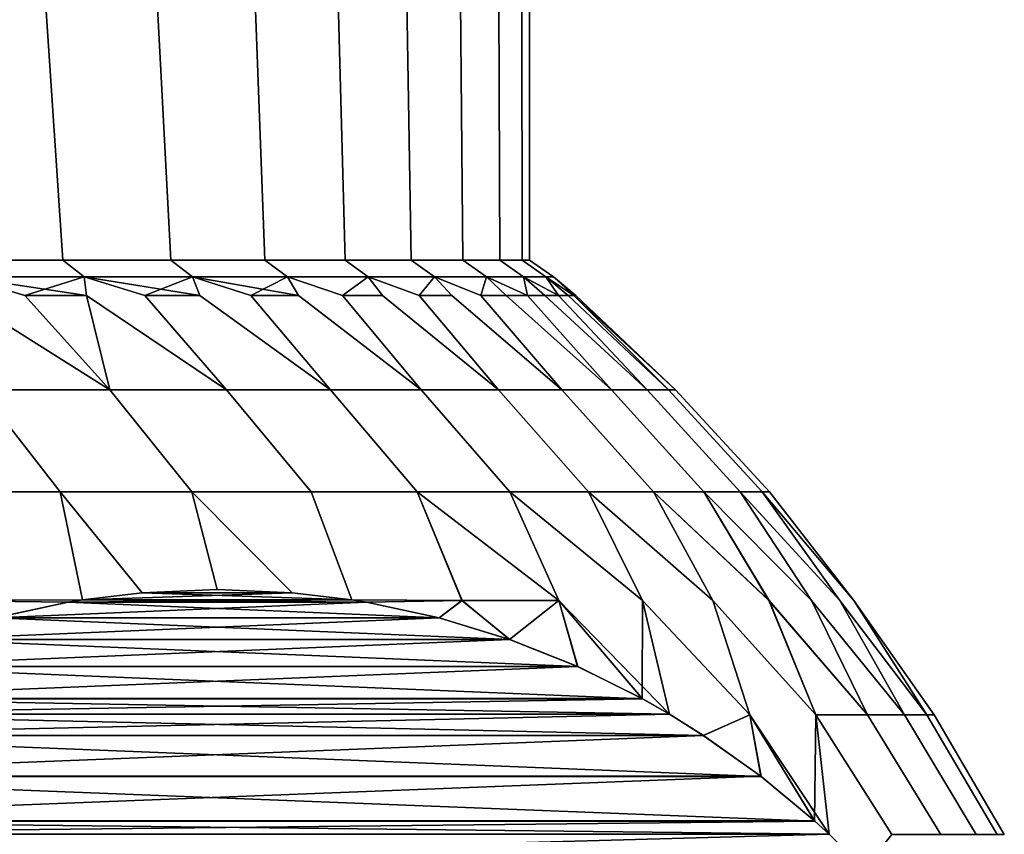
# Model space of a CAD drawing. Header units: metres. Extents: x -109 to 109, y -100 to 58.
# Tile 127 of 256: x -66.61 to -64.1, y 25.38 to 27.45. Entities that reach past the tile are written whole.
import ezdxf

# ---------------------------------------------------------------- set-up
doc = ezdxf.new("R2010")
doc.units = ezdxf.units.M
doc.layers.add('solid_21_062_100_XXX', color=7, linetype='CONTINUOUS')

msp = doc.modelspace()

# ---------------------------------------------------------------- linework, layer by layer
at = {"layer": 'solid_21_062_100_XXX'}
for points in [[(-66.501144, 26.839571, 5.021614), (-66.54567, 27.5, 5.109316), (-66.865707, 27.5, 5.689822), (-66.810043, 26.839571, 5.5945)], [(-66.501144, 26.839571, -5.021614), (-66.810043, 26.839571, -5.5945), (-66.865707, 27.5, -5.689822), (-66.54567, 27.5, -5.109316)], [(-66.226082, 26.839571, 4.431736), (-66.260429, 27.5, 4.510524), (-66.54567, 27.5, 5.109316), (-66.501144, 26.839571, 5.021614)], [(-66.226082, 26.839571, -4.431736), (-66.501144, 26.839571, -5.021614), (-66.54567, 27.5, -5.109316), (-66.260429, 27.5, -4.510524)], [(-65.985779, 26.839571, 3.826863), (-66.011147, 27.5, 3.895848), (-66.260429, 27.5, 4.510524), (-66.226082, 26.839571, 4.431736)], [(-65.985779, 26.839571, -3.826863), (-66.226082, 26.839571, -4.431736), (-66.260429, 27.5, -4.510524), (-66.011147, 27.5, -3.895848)], [(-65.781052, 26.839571, 3.209041), (-65.798897, 27.5, 3.268034), (-66.011147, 27.5, 3.895848), (-65.985779, 26.839571, 3.826863)], [(-65.781052, 26.839571, -3.209041), (-65.985779, 26.839571, -3.826863), (-66.011147, 27.5, -3.895848), (-65.798897, 27.5, -3.268034)], [(-65.612602, 26.839571, 2.580361), (-65.624031, 27.5, 2.628103), (-65.798897, 27.5, 3.268034), (-65.781052, 26.839571, 3.209041)], [(-65.612602, 26.839571, -2.580361), (-65.781052, 26.839571, -3.209041), (-65.798897, 27.5, -3.268034), (-65.624031, 27.5, -2.628103)], [(-65.480988, 26.839571, 1.942949), (-65.487434, 27.5, 1.979174), (-65.624031, 27.5, 2.628103), (-65.612602, 26.839571, 2.580361)], [(-65.480988, 26.839571, -1.942949), (-65.612602, 26.839571, -2.580361), (-65.624031, 27.5, -2.628103), (-65.487434, 27.5, -1.979174)], [(-65.386658, 26.839571, 1.298964), (-65.389549, 27.5, 1.323492), (-65.487434, 27.5, 1.979174), (-65.480988, 26.839571, 1.942949)], [(-65.386658, 26.839571, -1.298964), (-65.480988, 26.839571, -1.942949), (-65.487434, 27.5, -1.979174), (-65.389549, 27.5, -1.323492)], [(-65.329933, 26.839571, 0.650582), (-65.330643, 27.5, 0.662672), (-65.389549, 27.5, 1.323492), (-65.386658, 26.839571, 1.298964)], [(-65.329933, 26.839571, -0.650582), (-65.386658, 26.839571, -1.298964), (-65.389549, 27.5, -1.323492), (-65.330643, 27.5, -0.662672)], [(-65.329933, 26.839571, 0.650582), (-65.310997, 26.839571), (-65.310997, 27.5), (-65.330643, 27.5, 0.662672)], [(-65.310997, 26.839571), (-65.329933, 26.839571, -0.650582), (-65.330643, 27.5, -0.662672), (-65.310997, 27.5)], [(-66.446846, 26.79698, -5.048882), (-66.757423, 26.79698, -5.624878), (-66.810043, 26.839571, -5.5945), (-66.501144, 26.839571, -5.021614)], [(-66.501144, 26.839571, 5.021614), (-66.810043, 26.839571, 5.5945), (-66.757423, 26.79698, 5.624878), (-66.446846, 26.79698, 5.048882)], [(-66.170288, 26.79698, -4.455801), (-66.446846, 26.79698, -5.048882), (-66.501144, 26.839571, -5.021614), (-66.226082, 26.839571, -4.431736)], [(-66.226082, 26.839571, 4.431736), (-66.501144, 26.839571, 5.021614), (-66.446846, 26.79698, 5.048882), (-66.170288, 26.79698, 4.455801)], [(-65.928688, 26.79698, -3.847644), (-66.170288, 26.79698, -4.455801), (-66.226082, 26.839571, -4.431736), (-65.985779, 26.839571, -3.826863)], [(-65.985779, 26.839571, 3.826863), (-66.226082, 26.839571, 4.431736), (-66.170288, 26.79698, 4.455801), (-65.928688, 26.79698, 3.847644)], [(-65.722847, 26.79698, -3.226467), (-65.928688, 26.79698, -3.847644), (-65.985779, 26.839571, -3.826863), (-65.781052, 26.839571, -3.209041)], [(-65.781052, 26.839571, 3.209041), (-65.985779, 26.839571, 3.826863), (-65.928688, 26.79698, 3.847644), (-65.722847, 26.79698, 3.226467)], [(-65.553482, 26.79698, -2.594373), (-65.722847, 26.79698, -3.226467), (-65.781052, 26.839571, -3.209041), (-65.612602, 26.839571, -2.580361)], [(-65.612602, 26.839571, 2.580361), (-65.781052, 26.839571, 3.209041), (-65.722847, 26.79698, 3.226467), (-65.553482, 26.79698, 2.594373)], [(-65.42115, 26.79698, -1.9535), (-65.553482, 26.79698, -2.594373), (-65.612602, 26.839571, -2.580361), (-65.480988, 26.839571, -1.942949)], [(-65.480988, 26.839571, 1.942949), (-65.612602, 26.839571, 2.580361), (-65.553482, 26.79698, 2.594373), (-65.42115, 26.79698, 1.9535)], [(-65.326309, 26.79698, -1.306017), (-65.42115, 26.79698, -1.9535), (-65.480988, 26.839571, -1.942949), (-65.386658, 26.839571, -1.298964)], [(-65.386658, 26.839571, 1.298964), (-65.480988, 26.839571, 1.942949), (-65.42115, 26.79698, 1.9535), (-65.326309, 26.79698, 1.306017)], [(-65.269272, 26.79698, -0.654115), (-65.326309, 26.79698, -1.306017), (-65.386658, 26.839571, -1.298964), (-65.329933, 26.839571, -0.650582)], [(-65.329933, 26.839571, 0.650582), (-65.386658, 26.839571, 1.298964), (-65.326309, 26.79698, 1.306017), (-65.269272, 26.79698, 0.654115)], [(-65.250244, 26.79698), (-65.269272, 26.79698, -0.654115), (-65.329933, 26.839571, -0.650582), (-65.310997, 26.839571)], [(-65.269272, 26.79698, 0.654115), (-65.250244, 26.79698), (-65.310997, 26.839571), (-65.329933, 26.839571, 0.650582)], [(-66.757423, 26.79698, 5.624878), (-66.764015, 26.75, 5.750052), (-66.381317, 26.509626, 5.592396), (-66.5979, 26.75, 5.459018)], [(-66.757423, 26.79698, -5.624878), (-66.5979, 26.75, -5.459019), (-66.381317, 26.509626, -5.592396), (-66.764015, 26.75, -5.750052)], [(-66.757423, 26.79698, 5.624878), (-66.5979, 26.75, 5.459018), (-66.440475, 26.75, 5.163189)], [(-66.757423, 26.79698, 5.624878), (-66.440475, 26.75, 5.163189), (-66.446846, 26.79698, 5.048882)], [(-66.446846, 26.79698, -5.048882), (-66.5979, 26.75, -5.459019), (-66.757423, 26.79698, -5.624878)], [(-66.446846, 26.79698, -5.048882), (-66.440475, 26.75, -5.163189), (-66.5979, 26.75, -5.459019)], [(-66.446846, 26.79698, 5.048882), (-66.440475, 26.75, 5.163189), (-66.083672, 26.509626, 5.01624), (-66.291893, 26.75, 4.862825)], [(-66.446846, 26.79698, 5.048882), (-66.291893, 26.75, 4.862825), (-66.152275, 26.75, 4.55819)], [(-66.446846, 26.79698, 5.048882), (-66.152275, 26.75, 4.55819), (-66.170288, 26.79698, 4.455801)], [(-66.446846, 26.79698, -5.048882), (-66.291893, 26.75, -4.862825), (-66.083672, 26.509626, -5.01624), (-66.440475, 26.75, -5.163189)], [(-66.170288, 26.79698, -4.455801), (-66.291893, 26.75, -4.862825), (-66.446846, 26.79698, -5.048882)], [(-66.170288, 26.79698, -4.455801), (-66.152275, 26.75, -4.55819), (-66.291893, 26.75, -4.862825)], [(-66.170288, 26.79698, 4.455801), (-66.152275, 26.75, 4.55819), (-65.818794, 26.509626, 4.4243), (-66.021744, 26.75, 4.249551)], [(-66.170288, 26.79698, 4.455801), (-66.021744, 26.75, 4.249551), (-65.900421, 26.75, 3.937179)], [(-66.170288, 26.79698, 4.455801), (-65.900421, 26.75, 3.937179), (-65.928688, 26.79698, 3.847644)], [(-66.170288, 26.79698, -4.455801), (-66.021744, 26.75, -4.249551), (-65.818794, 26.509626, -4.4243), (-66.152275, 26.75, -4.55819)], [(-65.928688, 26.79698, -3.847644), (-66.021744, 26.75, -4.249551), (-66.170288, 26.79698, -4.455801)], [(-65.928688, 26.79698, -3.847644), (-65.900421, 26.75, -3.937179), (-66.021744, 26.75, -4.249551)], [(-65.928688, 26.79698, 3.847644), (-65.900421, 26.75, 3.937179), (-65.587524, 26.509626, 3.81844), (-65.788399, 26.75, 3.621349)], [(-65.722847, 26.79698, 3.226467), (-65.928688, 26.79698, 3.847644), (-65.788399, 26.75, 3.621349), (-65.685791, 26.75, 3.302339)], [(-65.928688, 26.79698, -3.847644), (-65.788399, 26.75, -3.621349), (-65.587524, 26.509626, -3.81844), (-65.900421, 26.75, -3.937179)], [(-65.722847, 26.79698, -3.226467), (-65.788399, 26.75, -3.621349), (-65.928688, 26.79698, -3.847644)], [(-65.722847, 26.79698, -3.226467), (-65.685791, 26.75, -3.302339), (-65.788399, 26.75, -3.621349)], [(-65.722847, 26.79698, 3.226467), (-65.685791, 26.75, 3.302339), (-65.390594, 26.509626, 3.200565), (-65.592682, 26.75, 2.980428)], [(-65.553482, 26.79698, 2.594373), (-65.722847, 26.79698, 3.226467), (-65.592682, 26.75, 2.980428), (-65.509155, 26.75, 2.655899)], [(-65.722847, 26.79698, -3.226467), (-65.592682, 26.75, -2.980428), (-65.390594, 26.509626, -3.200565), (-65.685791, 26.75, -3.302339)], [(-65.553482, 26.79698, -2.594373), (-65.592682, 26.75, -2.980428), (-65.722847, 26.79698, -3.226467)], [(-65.553482, 26.79698, -2.594373), (-65.509155, 26.75, -2.655899), (-65.592682, 26.75, -2.980428)], [(-65.553482, 26.79698, 2.594373), (-65.509155, 26.75, 2.655899), (-65.228615, 26.509626, 2.572621), (-65.43528, 26.75, 2.329037)], [(-65.42115, 26.79698, 1.9535), (-65.553482, 26.79698, 2.594373), (-65.43528, 26.75, 2.329037), (-65.371117, 26.75, 2.00013)], [(-65.553482, 26.79698, -2.594373), (-65.43528, 26.75, -2.329037), (-65.228615, 26.509626, -2.572621), (-65.509155, 26.75, -2.655899)], [(-65.42115, 26.79698, -1.9535), (-65.43528, 26.75, -2.329037), (-65.553482, 26.79698, -2.594373)], [(-65.42115, 26.79698, -1.9535), (-65.371117, 26.75, -2.00013), (-65.43528, 26.75, -2.329037)], [(-65.42115, 26.79698, 1.9535), (-65.371117, 26.75, 2.00013), (-65.316734, 26.75, 1.669466)], [(-65.326309, 26.79698, 1.306017), (-65.42115, 26.79698, 1.9535), (-65.316734, 26.75, 1.669466), (-65.272171, 26.75, 1.337336)], [(-65.42115, 26.79698, -1.9535), (-65.316734, 26.75, -1.669466), (-65.371117, 26.75, -2.00013)], [(-65.326309, 26.79698, -1.306017), (-65.316734, 26.75, -1.669466), (-65.42115, 26.79698, -1.9535)], [(-65.326309, 26.79698, 1.306017), (-65.272171, 26.75, 1.337336), (-65.237473, 26.75, 1.004031)], [(-65.269272, 26.79698, 0.654115), (-65.326309, 26.79698, 1.306017), (-65.237473, 26.75, 1.004031), (-65.212669, 26.75, 0.669844)], [(-65.326309, 26.79698, -1.306017), (-65.237473, 26.75, -1.004031), (-65.272171, 26.75, -1.337336)], [(-65.269272, 26.79698, -0.654115), (-65.237473, 26.75, -1.004031), (-65.326309, 26.79698, -1.306017)], [(-65.326309, 26.79698, -1.306017), (-65.272171, 26.75, -1.337336), (-65.316734, 26.75, -1.669466)], [(-65.269272, 26.79698, 0.654115), (-65.212669, 26.75, 0.669844), (-65.197777, 26.75, 0.335069)], [(-65.250244, 26.79698), (-65.269272, 26.79698, 0.654115), (-65.197777, 26.75, 0.335069), (-65.19281, 26.75, 0)], [(-65.269272, 26.79698, -0.654115), (-65.197777, 26.75, -0.335069), (-65.212669, 26.75, -0.669844)], [(-65.250244, 26.79698), (-65.197777, 26.75, -0.335069), (-65.269272, 26.79698, -0.654115)], [(-65.269272, 26.79698, -0.654115), (-65.212669, 26.75, -0.669844), (-65.237473, 26.75, -1.004031)], [(-65.250244, 26.79698), (-65.19281, 26.75, 0), (-65.197777, 26.75, -0.335069)], [(-66.710808, 26.509626, 6.150958), (-66.381317, 26.509626, 5.592396), (-66.764015, 26.75, 5.750052)], [(-66.381317, 26.509626, -5.592396), (-66.710808, 26.509626, -6.150958), (-66.764015, 26.75, -5.750052)], [(-66.381317, 26.509626, 5.592396), (-66.083672, 26.509626, 5.01624), (-66.440475, 26.75, 5.163189), (-66.5979, 26.75, 5.459018)], [(-66.381317, 26.509626, -5.592396), (-66.5979, 26.75, -5.459019), (-66.440475, 26.75, -5.163189)], [(-66.083672, 26.509626, -5.01624), (-66.381317, 26.509626, -5.592396), (-66.440475, 26.75, -5.163189)], [(-66.083672, 26.509626, 5.01624), (-65.818794, 26.509626, 4.4243), (-66.152275, 26.75, 4.55819), (-66.291893, 26.75, 4.862825)], [(-65.818794, 26.509626, -4.4243), (-66.083672, 26.509626, -5.01624), (-66.291893, 26.75, -4.862825), (-66.152275, 26.75, -4.55819)], [(-65.818794, 26.509626, 4.4243), (-65.587524, 26.509626, 3.81844), (-65.900421, 26.75, 3.937179), (-66.021744, 26.75, 4.249551)], [(-65.587524, 26.509626, -3.81844), (-65.818794, 26.509626, -4.4243), (-66.021744, 26.75, -4.249551), (-65.900421, 26.75, -3.937179)], [(-65.587524, 26.509626, 3.81844), (-65.390594, 26.509626, 3.200565), (-65.685791, 26.75, 3.302339), (-65.788399, 26.75, 3.621349)], [(-65.390594, 26.509626, -3.200565), (-65.587524, 26.509626, -3.81844), (-65.788399, 26.75, -3.621349), (-65.685791, 26.75, -3.302339)], [(-65.390594, 26.509626, 3.200565), (-65.228615, 26.509626, 2.572621), (-65.509155, 26.75, 2.655899), (-65.592682, 26.75, 2.980428)], [(-65.228615, 26.509626, -2.572621), (-65.390594, 26.509626, -3.200565), (-65.592682, 26.75, -2.980428), (-65.509155, 26.75, -2.655899)], [(-65.228615, 26.509626, 2.572621), (-65.102097, 26.509626, 1.936582), (-65.371117, 26.75, 2.00013), (-65.43528, 26.75, 2.329037)], [(-65.102097, 26.509626, -1.936582), (-65.228615, 26.509626, -2.572621), (-65.43528, 26.75, -2.329037), (-65.371117, 26.75, -2.00013)], [(-65.102097, 26.509626, 1.936582), (-65.316734, 26.75, 1.669466), (-65.371117, 26.75, 2.00013)], [(-65.102097, 26.509626, -1.936582), (-65.371117, 26.75, -2.00013), (-65.316734, 26.75, -1.669466)], [(-65.102097, 26.509626, 1.936582), (-65.011444, 26.509626, 1.29445), (-65.272171, 26.75, 1.337336), (-65.316734, 26.75, 1.669466)], [(-65.011444, 26.509626, -1.29445), (-65.102097, 26.509626, -1.936582), (-65.316734, 26.75, -1.669466), (-65.272171, 26.75, -1.337336)], [(-65.011444, 26.509626, 1.29445), (-65.237473, 26.75, 1.004031), (-65.272171, 26.75, 1.337336)], [(-65.011444, 26.509626, -1.29445), (-65.272171, 26.75, -1.337336), (-65.237473, 26.75, -1.004031)], [(-65.011444, 26.509626, 1.29445), (-64.956932, 26.509626, 0.648245), (-65.212669, 26.75, 0.669844), (-65.237473, 26.75, 1.004031)], [(-64.956932, 26.509626, -0.648245), (-65.011444, 26.509626, -1.29445), (-65.237473, 26.75, -1.004031), (-65.212669, 26.75, -0.669844)], [(-64.956932, 26.509626, 0.648245), (-65.197777, 26.75, 0.335069), (-65.212669, 26.75, 0.669844)], [(-64.956932, 26.509626, -0.648245), (-65.212669, 26.75, -0.669844), (-65.197777, 26.75, -0.335069)], [(-64.938744, 26.509626), (-65.19281, 26.75, 0), (-65.197777, 26.75, 0.335069)], [(-64.956932, 26.509626, 0.648245), (-64.938744, 26.509626), (-65.197777, 26.75, 0.335069)], [(-64.938744, 26.509626), (-64.956932, 26.509626, -0.648245), (-65.197777, 26.75, -0.335069), (-65.19281, 26.75, 0)], [(-66.710808, 26.509626, 6.150958), (-67.071091, 26.509626, 6.690166), (-66.876038, 26.249126, 6.828563), (-66.508301, 26.249126, 6.278201)], [(-67.071091, 26.509626, -6.690166), (-66.710808, 26.509626, -6.150958), (-66.508301, 26.249126, -6.278201), (-66.876038, 26.249126, -6.828563)], [(-66.381317, 26.509626, 5.592396), (-66.710808, 26.509626, 6.150958), (-66.508301, 26.249126, 6.278201), (-66.171997, 26.249126, 5.708085)], [(-66.710808, 26.509626, -6.150958), (-66.381317, 26.509626, -5.592396), (-66.171997, 26.249126, -5.708085), (-66.508301, 26.249126, -6.278201)], [(-66.083672, 26.509626, 5.01624), (-66.381317, 26.509626, 5.592396), (-66.171997, 26.249126, 5.708085), (-65.868187, 26.249126, 5.12001)], [(-66.381317, 26.509626, -5.592396), (-66.083672, 26.509626, -5.01624), (-65.868187, 26.249126, -5.12001), (-66.171997, 26.249126, -5.708085)], [(-65.818794, 26.509626, 4.4243), (-66.083672, 26.509626, 5.01624), (-65.868187, 26.249126, 5.12001), (-65.597832, 26.249126, 4.515825)], [(-66.083672, 26.509626, -5.01624), (-65.818794, 26.509626, -4.4243), (-65.597832, 26.249126, -4.515825), (-65.868187, 26.249126, -5.12001)], [(-65.587524, 26.509626, 3.81844), (-65.818794, 26.509626, 4.4243), (-65.597832, 26.249126, 4.515825), (-65.361778, 26.249126, 3.897431)], [(-65.818794, 26.509626, -4.4243), (-65.587524, 26.509626, -3.81844), (-65.361778, 26.249126, -3.897431), (-65.597832, 26.249126, -4.515825)], [(-65.390594, 26.509626, 3.200565), (-65.587524, 26.509626, 3.81844), (-65.361778, 26.249126, 3.897431), (-65.160774, 26.249126, 3.266775)], [(-65.587524, 26.509626, -3.81844), (-65.390594, 26.509626, -3.200565), (-65.160774, 26.249126, -3.266775), (-65.361778, 26.249126, -3.897431)], [(-65.228615, 26.509626, 2.572621), (-65.390594, 26.509626, 3.200565), (-65.160774, 26.249126, 3.266775), (-64.995445, 26.249126, 2.62584)], [(-65.390594, 26.509626, -3.200565), (-65.228615, 26.509626, -2.572621), (-64.995445, 26.249126, -2.62584), (-65.160774, 26.249126, -3.266775)], [(-65.102097, 26.509626, 1.936582), (-65.228615, 26.509626, 2.572621), (-64.995445, 26.249126, 2.62584), (-64.86631, 26.249126, 1.976644)], [(-65.228615, 26.509626, -2.572621), (-65.102097, 26.509626, -1.936582), (-64.86631, 26.249126, -1.976644), (-64.995445, 26.249126, -2.62584)], [(-65.011444, 26.509626, 1.29445), (-65.102097, 26.509626, 1.936582), (-64.86631, 26.249126, 1.976644), (-64.773781, 26.249126, 1.321228)], [(-65.102097, 26.509626, -1.936582), (-65.011444, 26.509626, -1.29445), (-64.773781, 26.249126, -1.321228), (-64.86631, 26.249126, -1.976644)], [(-64.956932, 26.509626, 0.648245), (-65.011444, 26.509626, 1.29445), (-64.773781, 26.249126, 1.321228), (-64.718147, 26.249126, 0.661655)], [(-65.011444, 26.509626, -1.29445), (-64.956932, 26.509626, -0.648245), (-64.718147, 26.249126, -0.661655), (-64.773781, 26.249126, -1.321228)], [(-64.938744, 26.509626), (-64.956932, 26.509626, 0.648245), (-64.718147, 26.249126, 0.661655), (-64.699585, 26.249126)], [(-64.956932, 26.509626, -0.648245), (-64.938744, 26.509626), (-64.699585, 26.249126), (-64.718147, 26.249126, -0.661655)], [(-66.826904, 25.972372, 7.1362), (-66.451065, 25.973642, 6.594728), (-66.508301, 26.249126, 6.278201), (-66.876038, 26.249126, 6.828563)], [(-66.827095, 25.972372, -7.136456), (-66.876038, 26.249126, -6.828563), (-66.508301, 26.249126, -6.278201), (-66.451233, 25.973618, -6.595027)], [(-66.299149, 25.991831, 6.331602), (-66.107735, 25.999989, 6.000073), (-66.171997, 26.249126, 5.708085), (-66.508301, 26.249126, 6.278201)], [(-66.451065, 25.973642, 6.594728), (-66.299149, 25.991831, 6.331602), (-66.508301, 26.249126, 6.278201)], [(-66.107452, 25.999992, -5.999583), (-66.298584, 25.991877, -6.330634), (-66.508301, 26.249126, -6.278201), (-66.171997, 26.249126, -5.708085)], [(-66.298584, 25.991877, -6.330634), (-66.451233, 25.973618, -6.595027), (-66.508301, 26.249126, -6.278201)], [(-65.916359, 25.991842, 5.668597), (-65.764328, 25.973642, 5.405267), (-65.868187, 26.249126, 5.12001), (-66.171997, 26.249126, 5.708085)], [(-66.107735, 25.999989, 6.000073), (-65.916359, 25.991842, 5.668597), (-66.171997, 26.249126, 5.708085)], [(-65.764282, 25.973635, -5.405186), (-65.916374, 25.991842, -5.668617), (-66.171997, 26.249126, -5.708085), (-65.868187, 26.249126, -5.12001)], [(-65.916374, 25.991842, -5.668617), (-66.107452, 25.999992, -5.999583), (-66.171997, 26.249126, -5.708085)], [(-65.764328, 25.973642, 5.405267), (-65.48336, 25.972372, 4.809138), (-65.597832, 26.249126, 4.515825), (-65.868187, 26.249126, 5.12001)], [(-65.764282, 25.973635, -5.405186), (-65.868187, 26.249126, -5.12001), (-65.597832, 26.249126, -4.515825), (-65.483322, 25.972372, -4.809051)], [(-65.48336, 25.972372, 4.809138), (-65.236153, 25.972372, 4.197615), (-65.361778, 26.249126, 3.897431), (-65.597832, 26.249126, 4.515825)], [(-65.236122, 25.972372, -4.197526), (-65.597832, 26.249126, -4.515825), (-65.361778, 26.249126, -3.897431)], [(-65.361977, 25.872782, -4.708374), (-65.483322, 25.972372, -4.809051), (-65.597832, 26.249126, -4.515825), (-65.236122, 25.972372, -4.197526)], [(-65.022865, 25.972372, 3.573453), (-65.160774, 26.249126, 3.266775), (-65.361778, 26.249126, 3.897431)], [(-64.953911, 25.681936, 4.001592), (-65.022865, 25.972372, 3.573453), (-65.361778, 26.249126, 3.897431), (-65.236153, 25.972372, 4.197615)], [(-65.022835, 25.972372, -3.573361), (-65.361778, 26.249126, -3.897431), (-65.160774, 26.249126, -3.266775)], [(-65.024048, 25.721989, -4.123066), (-65.236122, 25.972372, -4.197526), (-65.361778, 26.249126, -3.897431), (-65.022835, 25.972372, -3.573361)], [(-64.844131, 25.972372, 2.938531), (-64.995445, 26.249126, 2.62584), (-65.160774, 26.249126, 3.266775)], [(-64.749237, 25.68075, 3.356025), (-64.844131, 25.972372, 2.938531), (-65.160774, 26.249126, 3.266775), (-65.022865, 25.972372, 3.573453)], [(-64.844109, 25.972372, -2.938438), (-65.160774, 26.249126, -3.266775), (-64.995445, 26.249126, -2.62584)], [(-64.749237, 25.68075, -3.356036), (-65.022835, 25.972372, -3.573361), (-65.160774, 26.249126, -3.266775), (-64.844109, 25.972372, -2.938438)], [(-64.7005, 25.972372, 2.294761), (-64.86631, 26.249126, 1.976644), (-64.995445, 26.249126, 2.62584)], [(-64.580788, 25.68075, 2.697368), (-64.7005, 25.972372, 2.294761), (-64.995445, 26.249126, 2.62584), (-64.844131, 25.972372, 2.938531)], [(-64.700478, 25.972372, -2.294667), (-64.995445, 26.249126, -2.62584), (-64.86631, 26.249126, -1.976644)], [(-64.580788, 25.68075, -2.69738), (-64.844109, 25.972372, -2.938438), (-64.995445, 26.249126, -2.62584), (-64.700478, 25.972372, -2.294667)], [(-64.592392, 25.972372, 1.644082), (-64.773781, 26.249126, 1.321228), (-64.86631, 26.249126, 1.976644)], [(-64.449234, 25.68075, 2.030363), (-64.592392, 25.972372, 1.644082), (-64.86631, 26.249126, 1.976644), (-64.7005, 25.972372, 2.294761)], [(-64.592377, 25.972372, -1.643988), (-64.86631, 26.249126, -1.976644), (-64.773781, 26.249126, -1.321228)], [(-64.449234, 25.68075, -2.030375), (-64.700478, 25.972372, -2.294667), (-64.86631, 26.249126, -1.976644), (-64.592377, 25.972372, -1.643988)], [(-64.520134, 25.972372, 0.988453), (-64.718147, 26.249126, 0.661655), (-64.773781, 26.249126, 1.321228)], [(-64.354973, 25.68075, 1.357074), (-64.520134, 25.972372, 0.988453), (-64.773781, 26.249126, 1.321228), (-64.592392, 25.972372, 1.644082)], [(-64.520126, 25.972372, -0.988358), (-64.773781, 26.249126, -1.321228), (-64.718147, 26.249126, -0.661655)], [(-64.354973, 25.68075, -1.357086), (-64.592377, 25.972372, -1.643988), (-64.773781, 26.249126, -1.321228), (-64.520126, 25.972372, -0.988358)], [(-64.483955, 25.972372, 0.329847), (-64.699585, 26.249126), (-64.718147, 26.249126, 0.661655)], [(-64.298294, 25.68075, 0.679586), (-64.483955, 25.972372, 0.329847), (-64.718147, 26.249126, 0.661655), (-64.520134, 25.972372, 0.988453)], [(-64.483948, 25.972372, -0.329752), (-64.718147, 26.249126, -0.661655), (-64.699585, 26.249126)], [(-64.298294, 25.68075, -0.679598), (-64.520126, 25.972372, -0.988358), (-64.718147, 26.249126, -0.661655), (-64.483948, 25.972372, -0.329752)], [(-64.279388, 25.68075, -0.000006), (-64.483948, 25.972372, -0.329752), (-64.699585, 26.249126), (-64.483955, 25.972372, 0.329847)], [(-65.764282, 25.973635, -5.405186), (-66.451233, 25.973618, -6.595027), (-66.298584, 25.991877, -6.330634)], [(-66.451065, 25.973642, 6.594728), (-65.764328, 25.973642, 5.405267), (-65.916359, 25.991842, 5.668597)], [(-66.451065, 25.973642, 6.594728), (-65.916359, 25.991842, 5.668597), (-66.299149, 25.991831, 6.331602)], [(-66.299149, 25.991831, 6.331602), (-65.916359, 25.991842, 5.668597), (-66.107735, 25.999989, 6.000073)], [(-65.916374, 25.991842, -5.668617), (-66.298584, 25.991877, -6.330634), (-66.107452, 25.999992, -5.999583)], [(-65.764282, 25.973635, -5.405186), (-66.298584, 25.991877, -6.330634), (-65.916374, 25.991842, -5.668617)], [(-66.487793, 25.967653, -6.658344), (-66.827095, 25.972372, -7.136456), (-66.451233, 25.973618, -6.595027)], [(-66.487793, 25.967653, -6.658344), (-66.673088, 25.92778, -6.979289), (-66.827095, 25.972372, -7.136456)], [(-66.488541, 25.967524, 6.659639), (-66.451065, 25.973642, 6.594728), (-66.826904, 25.972372, 7.1362)], [(-66.674095, 25.927517, 6.981035), (-66.488541, 25.967524, 6.659639), (-66.826904, 25.972372, 7.1362)], [(-65.541412, 25.927549, 5.019173), (-66.488541, 25.967524, 6.659639), (-66.674095, 25.927517, 6.981035)], [(-65.727173, 25.967577, -5.34091), (-66.673088, 25.92778, -6.979289), (-66.487793, 25.967653, -6.658344)], [(-65.541794, 25.927649, -5.019825), (-66.673088, 25.92778, -6.979289), (-65.727173, 25.967577, -5.34091)], [(-66.488541, 25.967524, 6.659639), (-65.764328, 25.973642, 5.405267), (-66.451065, 25.973642, 6.594728)], [(-65.726974, 25.967543, 5.340578), (-65.764328, 25.973642, 5.405267), (-66.488541, 25.967524, 6.659639)], [(-65.726974, 25.967543, 5.340578), (-66.488541, 25.967524, 6.659639), (-65.541412, 25.927549, 5.019173)], [(-65.727173, 25.967577, -5.34091), (-66.487793, 25.967653, -6.658344), (-66.451233, 25.973618, -6.595027)], [(-65.727173, 25.967577, -5.34091), (-66.451233, 25.973618, -6.595027), (-65.764282, 25.973635, -5.405186)], [(-65.726974, 25.967543, 5.340578), (-65.48336, 25.972372, 4.809138), (-65.764328, 25.973642, 5.405267)], [(-65.727173, 25.967577, -5.34091), (-65.764282, 25.973635, -5.405186), (-65.483322, 25.972372, -4.809051)], [(-65.541794, 25.927649, -5.019825), (-65.727173, 25.967577, -5.34091), (-65.483322, 25.972372, -4.809051)], [(-65.726974, 25.967543, 5.340578), (-65.541412, 25.927549, 5.019173), (-65.48336, 25.972372, 4.809138)], [(-65.361977, 25.872782, -4.708374), (-65.541794, 25.927649, -5.019825), (-65.483322, 25.972372, -4.809051)], [(-65.541412, 25.927549, 5.019173), (-65.361435, 25.872593, 4.707438), (-65.48336, 25.972372, 4.809138)], [(-65.361435, 25.872593, 4.707438), (-65.188362, 25.803583, 4.407664), (-65.236153, 25.972372, 4.197615), (-65.48336, 25.972372, 4.809138)], [(-65.18898, 25.80386, -4.408738), (-65.361977, 25.872782, -4.708374), (-65.236122, 25.972372, -4.197526)], [(-65.023392, 25.72163, 4.121933), (-64.953911, 25.681936, 4.001592), (-65.236153, 25.972372, 4.197615)], [(-65.188362, 25.803583, 4.407664), (-65.023392, 25.72163, 4.121933), (-65.236153, 25.972372, 4.197615)], [(-65.18898, 25.80386, -4.408738), (-65.236122, 25.972372, -4.197526), (-65.024048, 25.721989, -4.123066)], [(-65.024048, 25.721989, -4.123066), (-65.022835, 25.972372, -3.573361), (-64.953926, 25.68194, -4.001607)], [(-64.867371, 25.627916, 3.851694), (-64.749237, 25.68075, 3.356025), (-65.022865, 25.972372, 3.573453), (-64.953911, 25.681936, 4.001592)], [(-64.868027, 25.628345, -3.85283), (-64.953926, 25.68194, -4.001607), (-65.022835, 25.972372, -3.573361), (-64.749237, 25.68075, -3.356036)], [(-64.547218, 25.37635, 3.297172), (-64.580788, 25.68075, 2.697368), (-64.844131, 25.972372, 2.938531), (-64.749237, 25.68075, 3.356025)], [(-64.584503, 25.410376, -3.361758), (-64.749237, 25.68075, -3.356036), (-64.844109, 25.972372, -2.938438), (-64.580788, 25.68075, -2.69738)], [(-64.449234, 25.68075, 2.030363), (-64.7005, 25.972372, 2.294761), (-64.580788, 25.68075, 2.697368)], [(-64.580788, 25.68075, -2.69738), (-64.700478, 25.972372, -2.294667), (-64.449234, 25.68075, -2.030375)], [(-64.354973, 25.68075, 1.357074), (-64.592392, 25.972372, 1.644082), (-64.449234, 25.68075, 2.030363)], [(-64.449234, 25.68075, -2.030375), (-64.592377, 25.972372, -1.643988), (-64.354973, 25.68075, -1.357086)], [(-64.298294, 25.68075, 0.679586), (-64.520134, 25.972372, 0.988453), (-64.354973, 25.68075, 1.357074)], [(-64.354973, 25.68075, -1.357086), (-64.520126, 25.972372, -0.988358), (-64.298294, 25.68075, -0.679598)], [(-64.279388, 25.68075, -0.000006), (-64.483955, 25.972372, 0.329847), (-64.298294, 25.68075, 0.679586)], [(-64.298294, 25.68075, -0.679598), (-64.483948, 25.972372, -0.329752), (-64.279388, 25.68075, -0.000006)], [(-65.361435, 25.872593, 4.707438), (-66.674095, 25.927517, 6.981035), (-66.854134, 25.87253, 7.292876)], [(-65.541794, 25.927649, -5.019825), (-66.852936, 25.872952, -7.290792), (-66.673088, 25.92778, -6.979289)], [(-65.361977, 25.872782, -4.708374), (-66.852936, 25.872952, -7.290792), (-65.541794, 25.927649, -5.019825)], [(-65.541412, 25.927549, 5.019173), (-66.674095, 25.927517, 6.981035), (-65.361435, 25.872593, 4.707438)], [(-65.188362, 25.803583, 4.407664), (-66.854134, 25.87253, 7.292876), (-67.027184, 25.803513, 7.592604)], [(-65.361977, 25.872782, -4.708374), (-67.025925, 25.804079, -7.590419), (-66.852936, 25.872952, -7.290792)], [(-65.18898, 25.80386, -4.408738), (-67.025925, 25.804079, -7.590419), (-65.361977, 25.872782, -4.708374)], [(-65.361435, 25.872593, 4.707438), (-66.854134, 25.87253, 7.292876), (-65.188362, 25.803583, 4.407664)], [(-65.023392, 25.72163, 4.121933), (-67.027184, 25.803513, 7.592604), (-67.192207, 25.721516, 7.878433)], [(-65.18898, 25.80386, -4.408738), (-67.190796, 25.722286, -7.875989), (-67.025925, 25.804079, -7.590419)], [(-65.18898, 25.80386, -4.408738), (-65.024048, 25.721989, -4.123066), (-67.190796, 25.722286, -7.875989)], [(-65.188362, 25.803583, 4.407664), (-67.027184, 25.803513, 7.592604), (-65.023392, 25.72163, 4.121933)], [(-65.023392, 25.72163, 4.121933), (-67.192207, 25.721516, 7.878433), (-67.261482, 25.681932, 7.998416)], [(-65.023392, 25.72163, 4.121933), (-67.261482, 25.681932, 7.998416), (-64.953911, 25.681936, 4.001592)], [(-64.953926, 25.68194, -4.001607), (-67.261467, 25.681938, -7.998392), (-67.190796, 25.722286, -7.875989)], [(-65.024048, 25.721989, -4.123066), (-64.953926, 25.68194, -4.001607), (-67.190796, 25.722286, -7.875989)], [(-64.953911, 25.681936, 4.001592), (-67.261482, 25.681932, 7.998416), (-67.348221, 25.627783, 8.148654)], [(-64.953911, 25.681936, 4.001592), (-67.348221, 25.627783, 8.148654), (-64.867371, 25.627916, 3.851694)], [(-64.868027, 25.628345, -3.85283), (-67.346893, 25.628654, -8.146354), (-67.261467, 25.681938, -7.998392)], [(-64.868027, 25.628345, -3.85283), (-67.261467, 25.681938, -7.998392), (-64.953926, 25.68194, -4.001607)], [(-64.721359, 25.524052, -3.598798), (-64.868027, 25.628345, -3.85283), (-64.749237, 25.68075, -3.356036)], [(-64.749237, 25.68075, 3.356025), (-64.867371, 25.627916, 3.851694), (-64.720749, 25.523581, 3.59774)], [(-64.749237, 25.68075, 3.356025), (-64.583954, 25.409883, 3.360806), (-64.547218, 25.37635, 3.297172)], [(-64.721359, 25.524052, -3.598798), (-64.749237, 25.68075, -3.356036), (-64.584503, 25.410376, -3.361758)], [(-64.749237, 25.68075, 3.356025), (-64.720749, 25.523581, 3.59774), (-64.583954, 25.409883, 3.360806)], [(-64.580788, 25.68075, -2.69738), (-64.547226, 25.376358, -3.297185), (-64.584503, 25.410376, -3.361758)], [(-64.580788, 25.68075, 2.697368), (-64.547218, 25.37635, 3.297172), (-64.457001, 25.287868, 3.140909), (-64.387177, 25.375717, 2.651057)], [(-64.580788, 25.68075, 2.697368), (-64.387177, 25.375717, 2.651057), (-64.262009, 25.375717, 1.995048), (-64.449234, 25.68075, 2.030363)], [(-64.580788, 25.68075, -2.69738), (-64.449234, 25.68075, -2.030375), (-64.262016, 25.375717, -1.99508), (-64.387184, 25.375717, -2.651089)], [(-64.580788, 25.68075, -2.69738), (-64.387184, 25.375717, -2.651089), (-64.457474, 25.288363, -3.141737), (-64.547226, 25.376358, -3.297185)], [(-64.449234, 25.68075, 2.030363), (-64.262009, 25.375717, 1.995048), (-64.172348, 25.375717, 1.33325), (-64.354973, 25.68075, 1.357074)], [(-64.449234, 25.68075, -2.030375), (-64.354973, 25.68075, -1.357086), (-64.172348, 25.375717, -1.333283), (-64.262016, 25.375717, -1.99508)], [(-64.354973, 25.68075, 1.357074), (-64.172348, 25.375717, 1.33325), (-64.118439, 25.375717, 0.667585), (-64.298294, 25.68075, 0.679586)], [(-64.354973, 25.68075, -1.357086), (-64.298294, 25.68075, -0.679598), (-64.118446, 25.375717, -0.667618), (-64.172348, 25.375717, -1.333283)], [(-64.279388, 25.68075, -0.000006), (-64.298294, 25.68075, 0.679586), (-64.118439, 25.375717, 0.667585), (-64.100456, 25.375717, -0.000016)], [(-64.298294, 25.68075, -0.679598), (-64.279388, 25.68075, -0.000006), (-64.100456, 25.375717, -0.000016), (-64.118446, 25.375717, -0.667618)], [(-64.720749, 25.523581, 3.59774), (-67.348221, 25.627783, 8.148654), (-67.494827, 25.523438, 8.40258)], [(-64.868027, 25.628345, -3.85283), (-67.493538, 25.524431, -8.400347), (-67.346893, 25.628654, -8.146354)], [(-64.721359, 25.524052, -3.598798), (-67.493538, 25.524431, -8.400347), (-64.868027, 25.628345, -3.85283)], [(-64.867371, 25.627916, 3.851694), (-67.348221, 25.627783, 8.148654), (-64.720749, 25.523581, 3.59774)], [(-64.583954, 25.409883, 3.360806), (-67.494827, 25.523438, 8.40258), (-67.631645, 25.409698, 8.639555)], [(-64.721359, 25.524052, -3.598798), (-67.630402, 25.410807, -8.637408), (-67.493538, 25.524431, -8.400347)], [(-64.721359, 25.524052, -3.598798), (-64.584503, 25.410376, -3.361758), (-67.630402, 25.410807, -8.637408)], [(-64.720749, 25.523581, 3.59774), (-67.494827, 25.523438, 8.40258), (-64.583954, 25.409883, 3.360806)], [(-64.583954, 25.409883, 3.360806), (-67.631645, 25.409698, 8.639555), (-67.668175, 25.376352, 8.702828)], [(-64.583954, 25.409883, 3.360806), (-67.668175, 25.376352, 8.702828), (-64.547218, 25.37635, 3.297172)], [(-64.547226, 25.376358, -3.297185), (-67.668167, 25.37636, -8.702814), (-67.630402, 25.410807, -8.637408)], [(-64.584503, 25.410376, -3.361758), (-64.547226, 25.376358, -3.297185), (-67.630402, 25.410807, -8.637408)], [(-64.547218, 25.37635, 3.297172), (-67.668175, 25.376352, 8.702828), (-67.758621, 25.287632, 8.859489)], [(-64.547218, 25.37635, 3.297172), (-67.758621, 25.287632, 8.859489), (-64.457001, 25.287868, 3.140909)], [(-64.457474, 25.288363, -3.141737), (-67.757401, 25.288893, -8.857368), (-67.668167, 25.37636, -8.702814)], [(-64.457474, 25.288363, -3.141737), (-67.668167, 25.37636, -8.702814), (-64.547226, 25.376358, -3.297185)]]:
    msp.add_3dface(points, dxfattribs=at)

doc.saveas('drawing.dxf')
